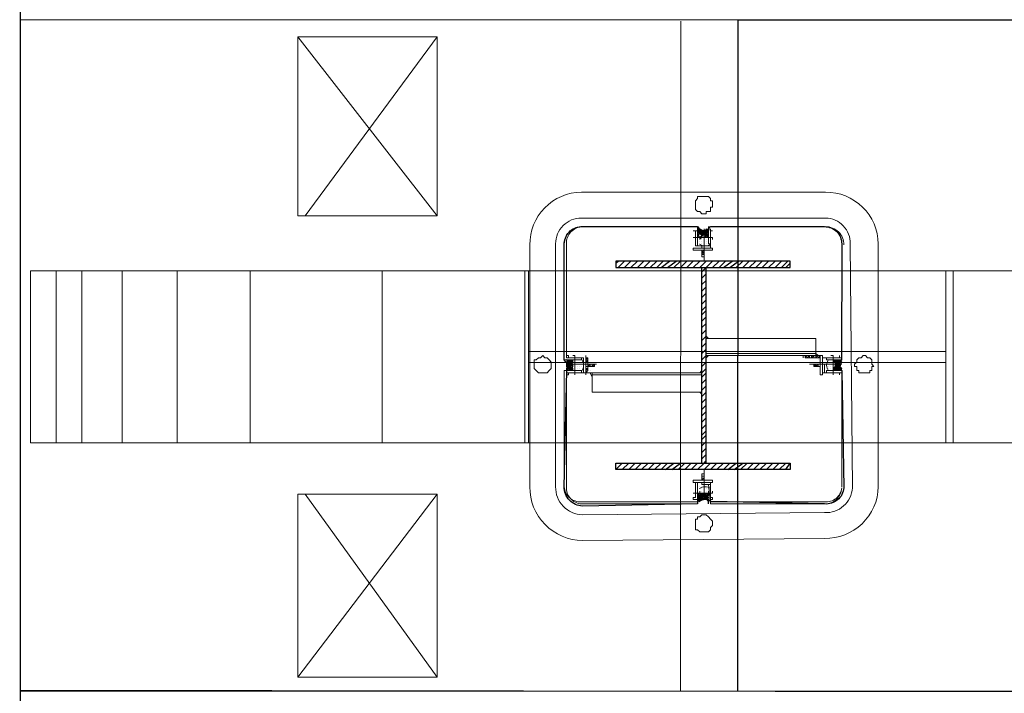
# Model space of a CAD drawing. Header units: millimetres. Extents: x -106827 to 92813, y -35754 to 7831.
# Tile 108 of 150: x -21184 to -18368, y -16429 to -14502. Entities that reach past the tile are written whole.
import ezdxf
from ezdxf.xclip import XClip

# ---------------------------------------------------------------- set-up
doc = ezdxf.new("R2010")
doc.units = ezdxf.units.MM
doc.header["$XCLIPFRAME"] = 2
for name, color, linetype, lineweight in [('General Arrangement Plan$1$A-WALL', 113, 'Continuous', 9), ('General Arrangement Plan$1$Finishes', 5, 'Continuous', 13), ('General Arrangement Plan$1$MEI-EXISTING COLUMN', 5, 'Continuous', 15), ('General Arrangement Plan$1$Wall Hatch', 8, 'Continuous', 0)]:
    doc.layers.add(name, color=color, linetype=linetype, lineweight=lineweight)
doc.layers.add('General Arrangement Plan$1$MH- (Structural Elements)Strc-4', color=7, linetype='Continuous', lineweight=0, true_color=0xb85b00)

# ---------------------------------------------------------------- blocks, each defined once
blk = doc.blocks.new('General Arrangement Plan$1$VDVEV')
at = {"layer": 'General Arrangement Plan$1$MH- (Structural Elements)Strc-4', "lineweight": 5}
blk.add_lwpolyline([(490.4, 2629.6), (490.4, 3005.2), (0, 3005.2), (0, 2629.6)], dxfattribs=at)
at = {"layer": 'General Arrangement Plan$1$MH- (Structural Elements)Strc-4', "lineweight": 9}
for points in [[(490.4, 2608.7), (490.4, 2629.6), (0, 2629.6), (0, 2608.7)], [(490.4, 1419.1), (0, 1419.1), (0, 1408.7), (490.4, 1408.7)]]:
    blk.add_lwpolyline(points, close=True, dxfattribs=at)
for points in [[(0, 2608.7), (0, 1419.1)], [(229.6, 1419.1), (229.6, 2608.7)], [(260.9, 1419.1), (260.9, 2608.7)], [(490.4, 1419.1), (490.4, 2608.7)], [(0, 1408.7), (0, 0), (490.4, 0), (490.4, 1408.7)], [(0, 1001.7), (490.4, 1001.7)]]:
    blk.add_lwpolyline(points, dxfattribs=at)
at = {"layer": 'General Arrangement Plan$1$MH- (Structural Elements)Strc-4', "lineweight": 0}
for points in [[(0, 626.1), (490.4, 626.1)], [(0, 417.4), (490.4, 417.4)], [(0, 260.9), (490.4, 260.9)], [(0, 146.1), (490.4, 146.1)], [(0, 73), (490.4, 73)]]:
    blk.add_lwpolyline(points, dxfattribs=at)
blk = doc.blocks.new('General Arrangement Plan$1$EAFERGV')
at = {"lineweight": 20}
for points in [[(479.8, 372.1), (-31.5, -24.5)], [(-31.5, 372.1), (479.8, -3.6)], [(1272.8, 372.1), (1794.5, -24.5)], [(1794.5, 372.1), (1272.8, -3.6)]]:
    blk.add_lwpolyline(points, dxfattribs=at)
for points in [[(-31.5, 372.1), (-31.5, -24.5), (479.8, -24.5), (479.8, 372.1)], [(1794.5, 372.1), (1794.5, -24.5), (1272.8, -24.5), (1272.8, 372.1)]]:
    blk.add_lwpolyline(points, close=True, dxfattribs=at)
blk = doc.blocks.new('General Arrangement Plan$1$EFVRFEVREV')
blk.add_blockref('General Arrangement Plan$1$EAFERGV', (-648, 786.2))
at = {"layer": 'General Arrangement Plan$1$MH- (Structural Elements)Strc-4'}
blk.add_blockref('General Arrangement Plan$1$VDVEV', (-11.7, 0), dxfattribs=at)
blk = doc.blocks.new('General Arrangement Plan$1$1223')
at = {"layer": 'General Arrangement Plan$1$MEI-EXISTING COLUMN', "lineweight": 5}
for points in [[(495966.2, 154363.2, -0.414222), (495809.9, 154210.1), (495106.8, 154210.1, -0.414222), (494953.7, 154360.1), (494953.7, 155069.5, -0.414222), (495103.7, 155222.6), (495809.9, 155222.6, -0.414222), (495959.9, 155066.4), (495966.2, 154363.2)], [(495028.7, 155069.5, -0.414229), (495103.7, 155141.4), (495813.1, 155147.6, -0.414229), (495884.9, 155066.4), (495891.2, 154363.2, -0.414229), (495809.9, 154285.1), (495103.7, 154285.1, -0.414229), (495028.7, 154360.1), (495028.7, 155069.5)], [(495472.4, 155091.4), (495466.2, 155091.4), (495472.4, 155097.6), (495466.2, 155091.4), (495472.4, 155103.9), (495459.9, 155097.6), (495472.4, 155110.1), (495459.9, 155097.6), (495472.4, 155103.9), (495459.9, 155110.1), (495472.4, 155097.6), (495459.9, 155110.1), (495453.7, 155110.1), (495459.9, 155110.1), (495453.7, 155103.9), (495466.2, 155091.4), (495453.7, 155103.9), (495472.4, 155091.4), (495453.7, 155110.1), (495471.4, 155093.5, 0.279405), (495441.2, 155097.6), (495453.7, 155110.1), (495441.2, 155097.6), (495453.7, 155110.1), (495441.2, 155091.4), (495453.7, 155103.9), (495447.4, 155091.4), (495453.7, 155103.9), (495441.2, 155116.4), (495453.7, 155097.6), (495441.2, 155110.1), (495453.7, 155097.6), (495441.2, 155110.1), (495441.2, 155116.4), (495441.2, 155110.1), (495447.4, 155116.4, 0.324086), (495472.4, 155116.4), (495472.4, 155110.1), (495466.2, 155116.4), (495472.4, 155110.1), (495453.7, 155097.6), (495472.4, 155116.4), (495453.7, 155103.9), (495466.2, 155116.4)], [(495060.8, 154736, -0.324206), (495059.9, 154703.9), (495072.4, 154716.4), (495066.2, 154710.1), (495066.2, 154716.4), (495078.7, 154697.6), (495066.2, 154716.4), (495078.7, 154697.6), (495066.2, 154710.1), (495072.4, 154697.6), (495066.2, 154710.1)], [(495059.9, 154722.6), (495072.4, 154716.4), (495059.9, 154728.9), (495078.7, 154716.4), (495066.2, 154697.6), (495078.7, 154716.4), (495059.9, 154697.6), (495072.4, 154716.4), (495084.9, 154703.9), (495072.4, 154716.4), (495089, 154704.9, -0.279211), (495084.9, 154728.9), (495078.7, 154728.9), (495084.9, 154722.6), (495072.4, 154728.9), (495078.7, 154722.6), (495072.4, 154716.4), (495059.9, 154722.6)], [(495847.4, 154728.9), (495853.7, 154728.9), (495847.4, 154728.9), (495847.4, 154722.6), (495841.2, 154728.9), (495847.4, 154722.6), (495841.2, 154728.9), (495828.7, 154722.6), (495841.2, 154728.9), (495828.7, 154716.4), (495847.4, 154728.9), (495834.9, 154716.4), (495853.7, 154697.6), (495834.9, 154716.4), (495847.4, 154697.6), (495847.4, 154703.9), (495841.2, 154697.6), (495847.4, 154710.1), (495834.9, 154697.6), (495847.4, 154703.9), (495841.2, 154716.4), (495847.4, 154710.1), (495847.4, 154716.4), (495841.2, 154716.4), (495847.4, 154722.6), (495841.2, 154716.4), (495828.7, 154703.9), (495841.2, 154716.4), (495828.7, 154703.9), (495834.9, 154697.6), (495828.7, 154703.9), (495834.9, 154697.6), (495847.4, 154716.4), (495828.7, 154697.6, 0.279211), (495834.9, 154728.9), (495828.7, 154722.6), (495834.9, 154728.9), (495828.7, 154728.9)], [(495441.2, 154316.4), (495453.7, 154328.9), (495441.2, 154316.4), (495453.7, 154335.1), (495441.2, 154322.6), (495453.7, 154335.1), (495441.2, 154322.6), (495447.4, 154316.4), (495441.2, 154322.6), (495440.3, 154317.3, -0.324086), (495472.4, 154316.4), (495466.2, 154316.4), (495472.4, 154322.6), (495466.2, 154316.4), (495453.7, 154322.6), (495441.2, 154335.1), (495453.7, 154322.6), (495447.4, 154335.1), (495453.7, 154328.9), (495453.7, 154335.1), (495459.9, 154335.1), (495453.7, 154328.9), (495459.9, 154335.1), (495472.4, 154328.9), (495466.2, 154335.1), (495472.4, 154328.9), (495459.9, 154316.4), (495472.4, 154328.9), (495459.9, 154316.4), (495472.4, 154335.1), (495453.7, 154316.4), (495459.9, 154316.4), (495453.7, 154322.6), (495453.7, 154316.4), (495453.7, 154322.6), (495447.4, 154316.4), (495453.7, 154328.9), (495466.2, 154335.1, -0.279405), (495441.2, 154335.1), (495447.4, 154335.1), (495441.2, 154328.9), (495447.4, 154335.1), (495441.2, 154328.9)]]:
    blk.add_lwpolyline(points, format="xyb", dxfattribs=at)
for points in [[(495478.7, 155178.9), (495478.7, 155185.1), (495478.7, 155191.4), (495478.7, 155197.6), (495472.4, 155197.6), (495472.4, 155203.9), (495466.2, 155203.9), (495459.9, 155203.9), (495459.9, 155210.1), (495453.7, 155203.9), (495447.4, 155203.9), (495441.2, 155203.9), (495434.9, 155197.6), (495434.9, 155191.4), (495428.7, 155185.1), (495428.7, 155178.9), (495434.9, 155172.6), (495434.9, 155166.4), (495441.2, 155160.1), (495447.4, 155160.1), (495453.7, 155153.9), (495459.9, 155153.9), (495459.9, 155160.1), (495466.2, 155160.1), (495472.4, 155160.1), (495472.4, 155166.4), (495478.7, 155166.4), (495478.7, 155172.6)], [(495103.7, 155116.4), (495434.9, 155116.4), (495434.9, 155072.6), (495441.2, 155072.6), (495441.2, 155116.4)], [(495478.7, 155116.4), (495478.7, 155072.6), (495472.4, 155072.6), (495472.4, 155116.4), (495809.9, 155116.4)], [(495484.9, 155091.4), (495428.7, 155091.4)], [(495053.7, 154735.1), (495053.7, 155066.4)], [(495428.7, 155053.9), (495484.9, 155053.9), (495484.9, 155060.1), (495428.7, 155060.1)], [(495378.7, 154722.6), (495378.7, 155041.4), (495428.7, 155041.4), (495428.7, 154722.6)], [(495016.2, 154716.4), (495016.2, 154722.6), (495009.9, 154722.6), (495009.9, 154728.9), (495009.9, 154735.1), (495003.7, 154735.1), (494997.4, 154735.1), (494997.4, 154741.4), (494991.2, 154741.4), (494984.9, 154741.4), (494978.7, 154741.4), (494978.7, 154735.1), (494972.4, 154735.1), (494966.2, 154728.9), (494966.2, 154722.6), (494966.2, 154716.4), (494966.2, 154710.1), (494966.2, 154703.9), (494966.2, 154697.6), (494972.4, 154697.6), (494978.7, 154691.4), (494984.9, 154691.4), (494991.2, 154691.4), (494997.4, 154691.4), (495003.7, 154691.4), (495009.9, 154697.6), (495009.9, 154703.9), (495016.2, 154710.1)], [(495072.4, 154728.9), (495078.7, 154716.4), (495066.2, 154728.9), (495078.7, 154716.4), (495066.2, 154728.9), (495059.9, 154722.6), (495072.4, 154728.9), (495066.2, 154722.6)], [(495084.9, 154685.1), (495084.9, 154741.4)], [(495122.4, 154741.4), (495122.4, 154685.1), (495116.2, 154685.1), (495116.2, 154741.4)], [(495791.2, 154685.1), (495791.2, 154741.4), (495797.4, 154741.4), (495797.4, 154685.1)], [(495828.7, 154741.4), (495828.7, 154685.1)], [(495847.4, 154716.4), (495828.7, 154728.9), (495847.4, 154716.4), (495834.9, 154728.9)], [(495941.2, 154716.4), (495941.2, 154722.6), (495941.2, 154728.9), (495934.9, 154735.1), (495928.7, 154735.1), (495922.4, 154741.4), (495916.2, 154741.4), (495909.9, 154741.4), (495903.7, 154735.1), (495897.4, 154728.9), (495891.2, 154722.6), (495891.2, 154716.4), (495891.2, 154710.1), (495897.4, 154703.9), (495897.4, 154697.6), (495903.7, 154697.6), (495903.7, 154691.4), (495909.9, 154691.4), (495916.2, 154691.4), (495922.4, 154691.4), (495928.7, 154691.4), (495934.9, 154691.4), (495934.9, 154697.6), (495941.2, 154703.9), (495941.2, 154710.1)], [(495534.9, 154710.1), (495534.9, 154391.4), (495478.7, 154391.4), (495478.7, 154710.1)], [(495428.7, 154341.4), (495484.9, 154341.4)], [(495453.7, 154316.4), (495441.2, 154328.9), (495453.7, 154316.4), (495441.2, 154335.1)], [(495472.4, 154316.4), (495453.7, 154328.9), (495472.4, 154316.4), (495453.7, 154335.1)], [(495478.7, 154247.6), (495478.7, 154253.9), (495478.7, 154260.1), (495472.4, 154266.4), (495466.2, 154272.6), (495459.9, 154272.6), (495453.7, 154272.6), (495447.4, 154272.6), (495441.2, 154266.4), (495434.9, 154260.1), (495434.9, 154253.9), (495428.7, 154247.6), (495434.9, 154241.4), (495434.9, 154235.1), (495441.2, 154228.9), (495441.2, 154222.6), (495447.4, 154222.6), (495453.7, 154222.6), (495459.9, 154222.6), (495466.2, 154222.6), (495472.4, 154228.9), (495478.7, 154235.1), (495478.7, 154241.4)]]:
    blk.add_lwpolyline(points, close=True, dxfattribs=at)
at = {"layer": 'General Arrangement Plan$1$MEI-EXISTING COLUMN', "lineweight": 25}
blk.add_lwpolyline([(495440.3, 155115.5, 0.324086), (495472.4, 155116.4), (495813.1, 155122.6, -0.414249), (495859.9, 155066.4), (495852.8, 154736, 0.324206), (495853.7, 154697.6), (495859.9, 154697.6), (495866.2, 154363.2, -0.414249), (495809.9, 154310.1), (495473.3, 154317.3, 0.324086), (495441.2, 154310.1), (495106.8, 154310.1, -0.414249), (495053.7, 154360.1), (495053.7, 154697.6), (495060.8, 154703, 0.324206), (495059.9, 154728.9), (495053.7, 154735.1), (495053.7, 155066.4, -0.414249), (495103.7, 155116.4), (495440.3, 155115.5)], format="xyb", dxfattribs=at)
at = {"layer": 'General Arrangement Plan$1$MEI-EXISTING COLUMN', "lineweight": 5}
for points in [[(495106.8, 155122.6, 0.414249), (495053.7, 155069.5, -0.414258)], [(495813.1, 155116.4, -0.414258), (495853.7, 155066.4), (495853.7, 154735.1), (495803.7, 154735.1), (495803.7, 154728.9), (495859.9, 154735.1), (495859.9, 155066.4, 0.414249)], [(495853.7, 154360.1), (495853.7, 154697.6), (495803.7, 154697.6), (495859.9, 154697.6), (495859.9, 154360.1, -0.414249), (495809.9, 154316.4), (495478.7, 154316.4), (495478.7, 154360.1), (495472.4, 154360.1), (495472.4, 154310.1), (495809.9, 154310.1, 0.414258)], [(495103.7, 154316.4), (495434.9, 154316.4), (495434.9, 154360.1), (495441.2, 154360.1), (495441.2, 154310.1), (495103.7, 154310.1, -0.414249), (495053.7, 154363.2, 0.414258)]]:
    blk.add_lwpolyline(points, format="xyb", close=True, dxfattribs=at)
for points in [[(495434.9, 155116.4), (495434.9, 155116.4)], [(495441.2, 155116.4), (495441.2, 155116.4)], [(495441.2, 155116.4), (495441.2, 155116.4)], [(495441.2, 155116.4), (495441.2, 155116.4)], [(495453.7, 155116.4), (495453.7, 155022.6)], [(495472.4, 155116.4), (495472.4, 155116.4)], [(495472.4, 155116.4), (495472.4, 155116.4)], [(495478.7, 155116.4), (495478.7, 155116.4)], [(495428.7, 155110.1), (495428.7, 155110.1)], [(495434.9, 155060.1), (495434.9, 155110.1), (495428.7, 155110.1), (495434.9, 155110.1), (495434.9, 155060.1), (495478.7, 155060.1), (495478.7, 155110.1), (495478.7, 155066.4), (495453.7, 155066.4), (495453.7, 155060.1)], [(495453.7, 155097.6), (495441.2, 155103.9), (495447.4, 155091.4), (495441.2, 155103.9), (495447.4, 155110.1), (495441.2, 155103.9), (495453.7, 155110.1)], [(495441.2, 155097.6), (495447.4, 155091.4), (495441.2, 155097.6)], [(495441.2, 155091.4), (495441.2, 155091.4)], [(495441.2, 155091.4), (495441.2, 155091.4)], [(495441.2, 155091.4), (495441.2, 155091.4)], [(495447.4, 155110.1), (495453.7, 155103.9), (495447.4, 155110.1)], [(495447.4, 155091.4), (495447.4, 155091.4)], [(495447.4, 155091.4), (495447.4, 155091.4)], [(495447.4, 155091.4), (495447.4, 155091.4)], [(495447.4, 155091.4), (495447.4, 155091.4)], [(495447.4, 155091.4), (495447.4, 155091.4)], [(495453.7, 155110.1), (495453.7, 155110.1)], [(495453.7, 155097.6), (495453.7, 155097.6)], [(495453.7, 155097.6), (495459.9, 155097.6), (495453.7, 155097.6)], [(495453.7, 155091.4), (495453.7, 155091.4)], [(495453.7, 155091.4), (495453.7, 155091.4)], [(495453.7, 155091.4), (495453.7, 155091.4)], [(495453.7, 155091.4), (495453.7, 155091.4)], [(495453.7, 155091.4), (495453.7, 155091.4)], [(495453.7, 155091.4), (495453.7, 155091.4)], [(495459.9, 155091.4), (495459.9, 155091.4)], [(495459.9, 155091.4), (495459.9, 155091.4)], [(495459.9, 155091.4), (495459.9, 155091.4)], [(495459.9, 155091.4), (495459.9, 155091.4)], [(495459.9, 155091.4), (495459.9, 155091.4)], [(495466.2, 155110.1), (495472.4, 155103.9), (495466.2, 155110.1)], [(495466.2, 155091.4), (495466.2, 155091.4)], [(495466.2, 155091.4), (495466.2, 155091.4)], [(495466.2, 155091.4), (495466.2, 155091.4)], [(495466.2, 155091.4), (495466.2, 155091.4)], [(495478.7, 155110.1), (495484.9, 155110.1), (495478.7, 155110.1)], [(495441.2, 155085.1), (495441.2, 155085.1)], [(495441.2, 155085.1), (495441.2, 155085.1)], [(495441.2, 155085.1), (495441.2, 155085.1)], [(495441.2, 155085.1), (495441.2, 155085.1)], [(495441.2, 155078.9), (495441.2, 155078.9)], [(495441.2, 155078.9), (495441.2, 155078.9)], [(495441.2, 155078.9), (495441.2, 155078.9)], [(495441.2, 155078.9), (495441.2, 155078.9)], [(495441.2, 155072.6), (495441.2, 155072.6)], [(495447.4, 155085.1), (495447.4, 155085.1)], [(495447.4, 155085.1), (495447.4, 155085.1)], [(495447.4, 155085.1), (495447.4, 155085.1)], [(495447.4, 155085.1), (495447.4, 155085.1)], [(495447.4, 155085.1), (495447.4, 155085.1)], [(495447.4, 155085.1), (495447.4, 155085.1)], [(495447.4, 155078.9), (495447.4, 155078.9)], [(495447.4, 155078.9), (495447.4, 155078.9)], [(495447.4, 155078.9), (495447.4, 155078.9)], [(495447.4, 155078.9), (495447.4, 155078.9)], [(495447.4, 155072.6), (495447.4, 155072.6)], [(495447.4, 155072.6), (495447.4, 155072.6)], [(495447.4, 155072.6), (495447.4, 155072.6)], [(495447.4, 155072.6), (495447.4, 155072.6)], [(495453.7, 155085.1), (495453.7, 155085.1)], [(495453.7, 155085.1), (495453.7, 155085.1)], [(495453.7, 155085.1), (495453.7, 155085.1)], [(495453.7, 155085.1), (495453.7, 155085.1)], [(495453.7, 155078.9), (495453.7, 155078.9)], [(495453.7, 155078.9), (495453.7, 155078.9)], [(495453.7, 155078.9), (495453.7, 155078.9)], [(495453.7, 155078.9), (495453.7, 155078.9)], [(495453.7, 155078.9), (495453.7, 155078.9)], [(495453.7, 155078.9), (495453.7, 155078.9)], [(495453.7, 155078.9), (495453.7, 155078.9)], [(495453.7, 155078.9), (495453.7, 155078.9)], [(495453.7, 155072.6), (495453.7, 155072.6)], [(495453.7, 155072.6), (495453.7, 155072.6)], [(495453.7, 155072.6), (495453.7, 155072.6)], [(495453.7, 155072.6), (495453.7, 155072.6)], [(495453.7, 155072.6), (495453.7, 155072.6)], [(495453.7, 155072.6), (495453.7, 155072.6)], [(495453.7, 155066.4), (495453.7, 155066.4)], [(495459.9, 155085.1), (495459.9, 155085.1)], [(495459.9, 155085.1), (495459.9, 155085.1)], [(495459.9, 155085.1), (495459.9, 155085.1)], [(495459.9, 155085.1), (495459.9, 155085.1)], [(495459.9, 155085.1), (495459.9, 155085.1)], [(495459.9, 155078.9), (495459.9, 155078.9)], [(495459.9, 155078.9), (495459.9, 155078.9)], [(495459.9, 155078.9), (495459.9, 155078.9)], [(495459.9, 155078.9), (495459.9, 155078.9)], [(495459.9, 155078.9), (495459.9, 155078.9)], [(495459.9, 155072.6), (495459.9, 155072.6)], [(495459.9, 155072.6), (495459.9, 155072.6)], [(495459.9, 155072.6), (495459.9, 155072.6)], [(495459.9, 155072.6), (495459.9, 155072.6)], [(495459.9, 155060.1), (495459.9, 155060.1)], [(495466.2, 155085.1), (495466.2, 155085.1)], [(495466.2, 155085.1), (495466.2, 155085.1)], [(495466.2, 155085.1), (495466.2, 155085.1)], [(495466.2, 155085.1), (495466.2, 155085.1)], [(495466.2, 155085.1), (495466.2, 155085.1)], [(495466.2, 155078.9), (495466.2, 155078.9)], [(495466.2, 155078.9), (495466.2, 155078.9)], [(495466.2, 155078.9), (495466.2, 155078.9)], [(495466.2, 155078.9), (495466.2, 155078.9)], [(495466.2, 155078.9), (495466.2, 155078.9)], [(495466.2, 155078.9), (495466.2, 155078.9)], [(495466.2, 155072.6), (495466.2, 155072.6)], [(495466.2, 155072.6), (495466.2, 155072.6)], [(495466.2, 155072.6), (495466.2, 155072.6)], [(495466.2, 155072.6), (495466.2, 155072.6)], [(495466.2, 155072.6), (495466.2, 155072.6)], [(495472.4, 155085.1), (495472.4, 155085.1)], [(495472.4, 155085.1), (495472.4, 155085.1)], [(495472.4, 155085.1), (495472.4, 155085.1)], [(495472.4, 155078.9), (495472.4, 155078.9)], [(495472.4, 155078.9), (495472.4, 155078.9)], [(495472.4, 155078.9), (495472.4, 155078.9)], [(495472.4, 155078.9), (495472.4, 155078.9)], [(495428.7, 155047.6), (495422.4, 155041.4), (495422.4, 154722.6)], [(495428.7, 155053.9), (495434.9, 155047.6), (495434.9, 155053.9), (495441.2, 155053.9), (495478.7, 155053.9), (495428.7, 155053.9), (495428.7, 155003.9), (495434.9, 155003.9)], [(495428.7, 155047.6), (495434.9, 155041.4), (495428.7, 155041.4)], [(495434.9, 155035.1), (495428.7, 155035.1), (495434.9, 155028.9), (495428.7, 155028.9)], [(495434.9, 155010.1), (495434.9, 155047.6)], [(495441.2, 155047.6), (495441.2, 155047.6)], [(495453.7, 155053.9), (495447.4, 155053.9)], [(495453.7, 155053.9), (495453.7, 155035.1), (495459.9, 155035.1)], [(495459.9, 155053.9), (495459.9, 155035.1), (495453.7, 155035.1), (495459.9, 155035.1), (495453.7, 155041.4), (495459.9, 155041.4), (495453.7, 155041.4)], [(495453.7, 155047.6), (495459.9, 155047.6), (495453.7, 155047.6), (495459.9, 155041.4)], [(495459.9, 155053.9), (495459.9, 155053.9)], [(495472.4, 155053.9), (495466.2, 155053.9)], [(495434.9, 155022.6), (495428.7, 155022.6), (495434.9, 155016.4)], [(495428.7, 155016.4), (495434.9, 155010.1), (495428.7, 155010.1)], [(495428.7, 155010.1), (495428.7, 155010.1)], [(495059.9, 154735.1), (495103.7, 154735.1), (495103.7, 154728.9), (495053.7, 154728.9)], [(495053.7, 154735.1), (495053.7, 154735.1)], [(495053.7, 154728.9), (495053.7, 154728.9)], [(495059.9, 154728.9), (495066.2, 154728.9), (495059.9, 154728.9)], [(495059.9, 154716.4), (495153.7, 154716.4)], [(495116.2, 154735.1), (495066.2, 154735.1), (495066.2, 154741.4), (495066.2, 154735.1), (495109.9, 154735.1), (495109.9, 154691.4), (495066.2, 154691.4), (495066.2, 154697.6), (495078.7, 154710.1), (495072.4, 154697.6), (495078.7, 154710.1)], [(495066.2, 154741.4), (495066.2, 154741.4)], [(495084.9, 154722.6), (495072.4, 154716.4), (495084.9, 154728.9), (495066.2, 154716.4), (495078.7, 154728.9), (495066.2, 154716.4), (495078.7, 154728.9)], [(495109.9, 154722.6), (495109.9, 154697.6), (495066.2, 154697.6), (495066.2, 154685.1), (495066.2, 154691.4)], [(495066.2, 154716.4), (495066.2, 154716.4)], [(495078.7, 154716.4), (495078.7, 154710.1), (495078.7, 154716.4)], [(495084.9, 154728.9), (495084.9, 154728.9)], [(495084.9, 154728.9), (495084.9, 154728.9)], [(495084.9, 154728.9), (495084.9, 154728.9)], [(495084.9, 154722.6), (495084.9, 154722.6)], [(495084.9, 154722.6), (495084.9, 154722.6)], [(495084.9, 154722.6), (495084.9, 154722.6)], [(495084.9, 154722.6), (495084.9, 154722.6)], [(495084.9, 154716.4), (495084.9, 154716.4)], [(495084.9, 154716.4), (495084.9, 154716.4)], [(495084.9, 154716.4), (495084.9, 154716.4)], [(495084.9, 154716.4), (495084.9, 154716.4)], [(495084.9, 154716.4), (495084.9, 154716.4)], [(495084.9, 154716.4), (495084.9, 154716.4)], [(495084.9, 154716.4), (495084.9, 154716.4)], [(495091.2, 154728.9), (495091.2, 154728.9)], [(495091.2, 154728.9), (495091.2, 154728.9)], [(495091.2, 154728.9), (495091.2, 154728.9)], [(495091.2, 154728.9), (495091.2, 154728.9)], [(495091.2, 154728.9), (495091.2, 154728.9)], [(495091.2, 154722.6), (495091.2, 154722.6)], [(495091.2, 154722.6), (495091.2, 154722.6)], [(495091.2, 154722.6), (495091.2, 154722.6)], [(495091.2, 154722.6), (495091.2, 154722.6)], [(495091.2, 154722.6), (495091.2, 154722.6)], [(495091.2, 154722.6), (495091.2, 154722.6)], [(495091.2, 154716.4), (495091.2, 154716.4)], [(495091.2, 154716.4), (495091.2, 154716.4)], [(495091.2, 154716.4), (495091.2, 154716.4)], [(495091.2, 154716.4), (495091.2, 154716.4)], [(495091.2, 154716.4), (495091.2, 154716.4)], [(495091.2, 154716.4), (495091.2, 154716.4)], [(495091.2, 154716.4), (495091.2, 154716.4)], [(495091.2, 154716.4), (495091.2, 154716.4)], [(495097.4, 154728.9), (495097.4, 154728.9)], [(495097.4, 154728.9), (495097.4, 154728.9)], [(495097.4, 154728.9), (495097.4, 154728.9)], [(495097.4, 154728.9), (495097.4, 154728.9)], [(495097.4, 154722.6), (495097.4, 154722.6)], [(495097.4, 154722.6), (495097.4, 154722.6)], [(495097.4, 154722.6), (495097.4, 154722.6)], [(495097.4, 154722.6), (495097.4, 154722.6)], [(495097.4, 154716.4), (495097.4, 154716.4)], [(495097.4, 154716.4), (495097.4, 154716.4)], [(495097.4, 154716.4), (495097.4, 154716.4)], [(495097.4, 154716.4), (495097.4, 154716.4)], [(495097.4, 154716.4), (495097.4, 154716.4)], [(495097.4, 154716.4), (495097.4, 154716.4)], [(495097.4, 154716.4), (495097.4, 154716.4)], [(495097.4, 154716.4), (495097.4, 154716.4)], [(495097.4, 154716.4), (495097.4, 154716.4)], [(495103.7, 154728.9), (495103.7, 154728.9)], [(495103.7, 154728.9), (495103.7, 154728.9)], [(495103.7, 154722.6), (495103.7, 154722.6)], [(495103.7, 154722.6), (495103.7, 154722.6)], [(495103.7, 154722.6), (495103.7, 154722.6)], [(495103.7, 154716.4), (495103.7, 154716.4)], [(495103.7, 154716.4), (495103.7, 154716.4)], [(495103.7, 154716.4), (495103.7, 154716.4)], [(495103.7, 154716.4), (495103.7, 154716.4)], [(495103.7, 154716.4), (495103.7, 154716.4)], [(495103.7, 154716.4), (495103.7, 154716.4)], [(495109.9, 154722.6), (495109.9, 154722.6)], [(495109.9, 154716.4), (495109.9, 154716.4)], [(495134.9, 154716.4), (495134.9, 154710.1), (495134.9, 154716.4), (495134.9, 154710.1), (495128.7, 154716.4), (495128.7, 154710.1), (495122.4, 154716.4), (495141.2, 154716.4)], [(495122.4, 154716.4), (495122.4, 154710.1), (495141.2, 154710.1), (495141.2, 154716.4), (495141.2, 154710.1)], [(495141.2, 154716.4), (495141.2, 154716.4)], [(495372.4, 154722.6), (495378.7, 154728.9)], [(495434.9, 154722.6), (495428.7, 154728.9)], [(495847.4, 154716.4), (495759.9, 154716.4)], [(495784.9, 154716.4), (495791.2, 154710.1), (495772.4, 154710.1), (495772.4, 154716.4), (495791.2, 154716.4)], [(495772.4, 154716.4), (495772.4, 154710.1), (495772.4, 154716.4)], [(495772.4, 154710.1), (495772.4, 154716.4)], [(495778.7, 154716.4), (495778.7, 154710.1), (495778.7, 154716.4), (495778.7, 154710.1)], [(495784.9, 154716.4), (495784.9, 154710.1), (495784.9, 154716.4)], [(495797.4, 154710.1), (495803.7, 154710.1), (495803.7, 154735.1), (495847.4, 154735.1), (495847.4, 154741.4), (495841.2, 154741.4), (495841.2, 154735.1), (495797.4, 154735.1), (495797.4, 154697.6), (495847.4, 154697.6), (495847.4, 154685.1), (495841.2, 154685.1), (495841.2, 154691.4), (495797.4, 154691.4)], [(495797.4, 154722.6), (495797.4, 154722.6)], [(495803.7, 154716.4), (495803.7, 154716.4)], [(495809.9, 154728.9), (495809.9, 154728.9)], [(495809.9, 154728.9), (495809.9, 154728.9)], [(495809.9, 154722.6), (495809.9, 154722.6)], [(495809.9, 154722.6), (495809.9, 154722.6)], [(495809.9, 154722.6), (495809.9, 154722.6)], [(495809.9, 154722.6), (495809.9, 154722.6)], [(495809.9, 154722.6), (495809.9, 154722.6)], [(495809.9, 154722.6), (495809.9, 154722.6)], [(495809.9, 154716.4), (495809.9, 154716.4)], [(495809.9, 154716.4), (495809.9, 154716.4)], [(495809.9, 154716.4), (495809.9, 154716.4)], [(495809.9, 154716.4), (495809.9, 154716.4)], [(495809.9, 154716.4), (495809.9, 154716.4)], [(495809.9, 154716.4), (495809.9, 154716.4)], [(495809.9, 154716.4), (495809.9, 154716.4)], [(495809.9, 154716.4), (495809.9, 154716.4)], [(495816.2, 154728.9), (495816.2, 154728.9)], [(495816.2, 154728.9), (495816.2, 154728.9)], [(495816.2, 154728.9), (495816.2, 154728.9)], [(495816.2, 154728.9), (495816.2, 154728.9)], [(495816.2, 154728.9), (495816.2, 154728.9)], [(495816.2, 154722.6), (495816.2, 154722.6)], [(495816.2, 154722.6), (495816.2, 154722.6)], [(495816.2, 154722.6), (495816.2, 154722.6)], [(495816.2, 154722.6), (495816.2, 154722.6)], [(495816.2, 154722.6), (495816.2, 154722.6)], [(495816.2, 154716.4), (495816.2, 154716.4)], [(495816.2, 154716.4), (495816.2, 154716.4)], [(495816.2, 154716.4), (495816.2, 154716.4)], [(495816.2, 154716.4), (495816.2, 154716.4)], [(495816.2, 154716.4), (495816.2, 154716.4)], [(495816.2, 154716.4), (495816.2, 154716.4)], [(495816.2, 154716.4), (495816.2, 154716.4)], [(495822.4, 154728.9), (495822.4, 154728.9)], [(495822.4, 154728.9), (495822.4, 154728.9)], [(495822.4, 154728.9), (495822.4, 154728.9)], [(495822.4, 154728.9), (495822.4, 154728.9)], [(495822.4, 154722.6), (495822.4, 154722.6)], [(495822.4, 154722.6), (495822.4, 154722.6)], [(495822.4, 154722.6), (495822.4, 154722.6)], [(495822.4, 154722.6), (495822.4, 154722.6)], [(495822.4, 154722.6), (495822.4, 154722.6)], [(495822.4, 154716.4), (495822.4, 154716.4)], [(495822.4, 154716.4), (495822.4, 154716.4)], [(495822.4, 154716.4), (495822.4, 154716.4)], [(495822.4, 154716.4), (495822.4, 154716.4)], [(495822.4, 154716.4), (495822.4, 154716.4)], [(495828.7, 154728.9), (495828.7, 154728.9)], [(495828.7, 154728.9), (495828.7, 154728.9)], [(495828.7, 154728.9), (495828.7, 154728.9)], [(495841.2, 154716.4), (495828.7, 154728.9), (495841.2, 154716.4)], [(495828.7, 154722.6), (495828.7, 154722.6)], [(495828.7, 154722.6), (495828.7, 154722.6)], [(495828.7, 154722.6), (495828.7, 154722.6)], [(495828.7, 154722.6), (495828.7, 154722.6)], [(495828.7, 154710.1), (495847.4, 154697.6), (495828.7, 154716.4), (495834.9, 154716.4), (495828.7, 154710.1), (495834.9, 154716.4), (495828.7, 154716.4), (495834.9, 154716.4), (495828.7, 154722.6)], [(495828.7, 154716.4), (495828.7, 154716.4)], [(495828.7, 154716.4), (495828.7, 154716.4)], [(495828.7, 154716.4), (495828.7, 154716.4)], [(495828.7, 154716.4), (495828.7, 154716.4)], [(495828.7, 154716.4), (495828.7, 154716.4)], [(495828.7, 154716.4), (495828.7, 154716.4)], [(495853.7, 154728.9), (495834.9, 154716.4), (495853.7, 154728.9)], [(495847.4, 154735.1), (495847.4, 154735.1)], [(495853.7, 154728.9), (495853.7, 154728.9)], [(495853.7, 154728.9), (495853.7, 154728.9)], [(495859.9, 154735.1), (495859.9, 154735.1)], [(495059.9, 154697.6), (495103.7, 154697.6), (495053.7, 154697.6), (495053.7, 154360.1), (495053.7, 154697.6)], [(495053.7, 154697.6), (495053.7, 154697.6)], [(495084.9, 154703.9), (495078.7, 154697.6), (495084.9, 154703.9), (495072.4, 154697.6), (495059.9, 154703.9), (495066.2, 154697.6), (495059.9, 154703.9), (495059.9, 154697.6)], [(495084.9, 154710.1), (495084.9, 154710.1)], [(495084.9, 154710.1), (495084.9, 154710.1)], [(495084.9, 154710.1), (495084.9, 154710.1)], [(495084.9, 154710.1), (495084.9, 154710.1)], [(495084.9, 154710.1), (495084.9, 154710.1)], [(495084.9, 154710.1), (495084.9, 154710.1)], [(495084.9, 154703.9), (495084.9, 154703.9)], [(495084.9, 154703.9), (495084.9, 154703.9)], [(495084.9, 154703.9), (495084.9, 154703.9)], [(495084.9, 154703.9), (495084.9, 154703.9)], [(495091.2, 154710.1), (495091.2, 154710.1)], [(495091.2, 154710.1), (495091.2, 154710.1)], [(495091.2, 154710.1), (495091.2, 154710.1)], [(495091.2, 154710.1), (495091.2, 154710.1)], [(495091.2, 154710.1), (495091.2, 154710.1)], [(495091.2, 154710.1), (495091.2, 154710.1)], [(495091.2, 154703.9), (495091.2, 154703.9)], [(495091.2, 154703.9), (495091.2, 154703.9)], [(495091.2, 154703.9), (495091.2, 154703.9)], [(495091.2, 154703.9), (495091.2, 154703.9)], [(495091.2, 154697.6), (495091.2, 154697.6)], [(495091.2, 154697.6), (495091.2, 154697.6)], [(495097.4, 154710.1), (495097.4, 154710.1)], [(495097.4, 154710.1), (495097.4, 154710.1)], [(495097.4, 154710.1), (495097.4, 154710.1)], [(495097.4, 154710.1), (495097.4, 154710.1)], [(495097.4, 154710.1), (495097.4, 154710.1)], [(495097.4, 154703.9), (495097.4, 154703.9)], [(495097.4, 154703.9), (495097.4, 154703.9)], [(495097.4, 154703.9), (495097.4, 154703.9)], [(495097.4, 154703.9), (495097.4, 154703.9)], [(495097.4, 154697.6), (495097.4, 154697.6)], [(495097.4, 154697.6), (495097.4, 154697.6)], [(495097.4, 154697.6), (495097.4, 154697.6)], [(495097.4, 154697.6), (495097.4, 154697.6)], [(495103.7, 154710.1), (495103.7, 154710.1)], [(495103.7, 154710.1), (495103.7, 154710.1)], [(495103.7, 154710.1), (495103.7, 154710.1)], [(495103.7, 154710.1), (495103.7, 154710.1)], [(495103.7, 154703.9), (495103.7, 154703.9)], [(495103.7, 154703.9), (495103.7, 154703.9)], [(495103.7, 154703.9), (495103.7, 154703.9)], [(495103.7, 154697.6), (495103.7, 154697.6)], [(495109.9, 154710.1), (495116.2, 154710.1)], [(495472.4, 154710.1), (495478.7, 154703.9)], [(495484.9, 154391.4), (495484.9, 154710.1)], [(495541.2, 154710.1), (495534.9, 154703.9)], [(495809.9, 154710.1), (495809.9, 154710.1)], [(495809.9, 154710.1), (495809.9, 154710.1)], [(495809.9, 154710.1), (495809.9, 154710.1)], [(495809.9, 154710.1), (495809.9, 154710.1)], [(495809.9, 154710.1), (495809.9, 154710.1)], [(495809.9, 154703.9), (495809.9, 154703.9)], [(495809.9, 154703.9), (495809.9, 154703.9)], [(495809.9, 154703.9), (495809.9, 154703.9)], [(495809.9, 154703.9), (495809.9, 154703.9)], [(495816.2, 154710.1), (495816.2, 154710.1)], [(495816.2, 154710.1), (495816.2, 154710.1)], [(495816.2, 154710.1), (495816.2, 154710.1)], [(495816.2, 154710.1), (495816.2, 154710.1)], [(495816.2, 154710.1), (495816.2, 154710.1)], [(495816.2, 154710.1), (495816.2, 154710.1)], [(495816.2, 154703.9), (495816.2, 154703.9)], [(495816.2, 154703.9), (495816.2, 154703.9)], [(495816.2, 154703.9), (495816.2, 154703.9)], [(495816.2, 154703.9), (495816.2, 154703.9)], [(495816.2, 154703.9), (495816.2, 154703.9)], [(495816.2, 154703.9), (495816.2, 154703.9)], [(495816.2, 154697.6), (495816.2, 154697.6)], [(495816.2, 154697.6), (495816.2, 154697.6)], [(495822.4, 154710.1), (495822.4, 154710.1)], [(495822.4, 154710.1), (495822.4, 154710.1)], [(495822.4, 154710.1), (495822.4, 154710.1)], [(495822.4, 154710.1), (495822.4, 154710.1)], [(495822.4, 154710.1), (495822.4, 154710.1)], [(495822.4, 154703.9), (495822.4, 154703.9)], [(495822.4, 154703.9), (495822.4, 154703.9)], [(495822.4, 154703.9), (495822.4, 154703.9)], [(495822.4, 154703.9), (495822.4, 154703.9)], [(495822.4, 154703.9), (495822.4, 154703.9)], [(495828.7, 154710.1), (495828.7, 154710.1)], [(495828.7, 154710.1), (495828.7, 154710.1)], [(495828.7, 154710.1), (495828.7, 154710.1)], [(495828.7, 154710.1), (495828.7, 154710.1)], [(495841.2, 154697.6), (495828.7, 154710.1), (495841.2, 154697.6)], [(495828.7, 154703.9), (495828.7, 154703.9)], [(495828.7, 154703.9), (495828.7, 154703.9)], [(495828.7, 154703.9), (495828.7, 154703.9)], [(495828.7, 154703.9), (495828.7, 154703.9)], [(495853.7, 154703.9), (495847.4, 154697.6), (495853.7, 154703.9)], [(495853.7, 154697.6), (495853.7, 154697.6)], [(495853.7, 154697.6), (495853.7, 154697.6)], [(495859.9, 154697.6), (495859.9, 154697.6)], [(495428.7, 154372.6), (495478.7, 154372.6), (495478.7, 154422.6), (495478.7, 154385.1), (495478.7, 154391.4)], [(495453.7, 154316.4), (495453.7, 154403.9)], [(495478.7, 154416.4), (495478.7, 154422.6)], [(495478.7, 154397.6), (495478.7, 154403.9), (495478.7, 154410.1)], [(495428.7, 154372.6), (495428.7, 154372.6)], [(495484.9, 154372.6), (495428.7, 154372.6), (495484.9, 154372.6)], [(495459.9, 154366.4), (495434.9, 154366.4), (495434.9, 154316.4), (495428.7, 154316.4), (495428.7, 154322.6), (495434.9, 154322.6), (495434.9, 154366.4), (495478.7, 154366.4), (495478.7, 154316.4), (495484.9, 154316.4), (495484.9, 154322.6), (495478.7, 154322.6), (495478.7, 154372.6)], [(495478.7, 154378.9), (495478.7, 154372.6), (495472.4, 154378.9), (495434.9, 154378.9)], [(495434.9, 154372.6), (495434.9, 154378.9), (495441.2, 154372.6)], [(495434.9, 154372.6), (495434.9, 154372.6)], [(495441.2, 154378.9), (495447.4, 154372.6), (495447.4, 154378.9)], [(495459.9, 154378.9), (495459.9, 154397.6), (495453.7, 154397.6), (495453.7, 154378.9), (495459.9, 154378.9), (495453.7, 154385.1), (495459.9, 154385.1), (495453.7, 154385.1)], [(495453.7, 154397.6), (495453.7, 154397.6)], [(495453.7, 154391.4), (495459.9, 154391.4), (495453.7, 154391.4), (495459.9, 154391.4), (495453.7, 154397.6)], [(495453.7, 154372.6), (495453.7, 154378.9)], [(495453.7, 154366.4), (495453.7, 154372.6)], [(495459.9, 154372.6), (495459.9, 154378.9)], [(495466.2, 154372.6), (495466.2, 154378.9), (495472.4, 154372.6)], [(495472.4, 154385.1), (495472.4, 154385.1)], [(495491.2, 154391.4), (495478.7, 154385.1)], [(495441.2, 154353.9), (495441.2, 154353.9)], [(495441.2, 154353.9), (495441.2, 154353.9)], [(495441.2, 154353.9), (495441.2, 154353.9)], [(495441.2, 154353.9), (495441.2, 154353.9)], [(495441.2, 154347.6), (495441.2, 154347.6)], [(495441.2, 154347.6), (495441.2, 154347.6)], [(495441.2, 154347.6), (495441.2, 154347.6)], [(495441.2, 154347.6), (495441.2, 154347.6)], [(495447.4, 154360.1), (495447.4, 154360.1)], [(495447.4, 154360.1), (495447.4, 154360.1)], [(495447.4, 154353.9), (495447.4, 154353.9)], [(495447.4, 154353.9), (495447.4, 154353.9)], [(495447.4, 154353.9), (495447.4, 154353.9)], [(495447.4, 154353.9), (495447.4, 154353.9)], [(495447.4, 154353.9), (495447.4, 154353.9)], [(495447.4, 154353.9), (495447.4, 154353.9)], [(495447.4, 154347.6), (495447.4, 154347.6)], [(495447.4, 154347.6), (495447.4, 154347.6)], [(495447.4, 154347.6), (495447.4, 154347.6)], [(495447.4, 154347.6), (495447.4, 154347.6)], [(495447.4, 154347.6), (495447.4, 154347.6)], [(495447.4, 154347.6), (495447.4, 154347.6)], [(495453.7, 154366.4), (495453.7, 154366.4)], [(495453.7, 154360.1), (495453.7, 154360.1)], [(495453.7, 154360.1), (495453.7, 154360.1)], [(495453.7, 154353.9), (495453.7, 154353.9)], [(495453.7, 154353.9), (495453.7, 154353.9)], [(495453.7, 154353.9), (495453.7, 154353.9)], [(495453.7, 154353.9), (495453.7, 154353.9)], [(495453.7, 154353.9), (495453.7, 154353.9)], [(495453.7, 154353.9), (495453.7, 154353.9)], [(495453.7, 154347.6), (495453.7, 154347.6)], [(495453.7, 154347.6), (495453.7, 154347.6)], [(495453.7, 154347.6), (495453.7, 154347.6)], [(495453.7, 154347.6), (495453.7, 154347.6)], [(495453.7, 154347.6), (495453.7, 154347.6)], [(495453.7, 154347.6), (495453.7, 154347.6)], [(495453.7, 154347.6), (495453.7, 154347.6)], [(495459.9, 154366.4), (495459.9, 154366.4)], [(495459.9, 154360.1), (495459.9, 154360.1)], [(495459.9, 154353.9), (495459.9, 154353.9)], [(495459.9, 154353.9), (495459.9, 154353.9)], [(495459.9, 154353.9), (495459.9, 154353.9)], [(495459.9, 154353.9), (495459.9, 154353.9)], [(495459.9, 154353.9), (495459.9, 154353.9)], [(495459.9, 154353.9), (495459.9, 154353.9)], [(495459.9, 154347.6), (495459.9, 154347.6)], [(495459.9, 154347.6), (495459.9, 154347.6)], [(495459.9, 154347.6), (495459.9, 154347.6)], [(495459.9, 154347.6), (495459.9, 154347.6)], [(495459.9, 154347.6), (495459.9, 154347.6)], [(495466.2, 154353.9), (495466.2, 154353.9)], [(495466.2, 154353.9), (495466.2, 154353.9)], [(495466.2, 154353.9), (495466.2, 154353.9)], [(495466.2, 154353.9), (495466.2, 154353.9)], [(495466.2, 154347.6), (495466.2, 154347.6)], [(495466.2, 154347.6), (495466.2, 154347.6)], [(495466.2, 154347.6), (495466.2, 154347.6)], [(495466.2, 154347.6), (495466.2, 154347.6)], [(495472.4, 154353.9), (495472.4, 154353.9)], [(495472.4, 154347.6), (495472.4, 154347.6)], [(495472.4, 154347.6), (495472.4, 154347.6)], [(495472.4, 154347.6), (495472.4, 154347.6)], [(495434.9, 154316.4), (495434.9, 154316.4)], [(495441.2, 154341.4), (495441.2, 154341.4)], [(495441.2, 154341.4), (495441.2, 154341.4)], [(495441.2, 154341.4), (495441.2, 154341.4)], [(495441.2, 154335.1), (495441.2, 154335.1)], [(495441.2, 154316.4), (495441.2, 154316.4)], [(495441.2, 154316.4), (495441.2, 154316.4)], [(495447.4, 154341.4), (495447.4, 154341.4)], [(495447.4, 154341.4), (495447.4, 154341.4)], [(495447.4, 154341.4), (495447.4, 154341.4)], [(495447.4, 154341.4), (495447.4, 154341.4)], [(495447.4, 154341.4), (495447.4, 154341.4)], [(495447.4, 154335.1), (495447.4, 154335.1)], [(495447.4, 154335.1), (495447.4, 154335.1)], [(495447.4, 154335.1), (495447.4, 154335.1)], [(495447.4, 154335.1), (495447.4, 154335.1)], [(495453.7, 154341.4), (495453.7, 154341.4)], [(495453.7, 154341.4), (495453.7, 154341.4)], [(495453.7, 154341.4), (495453.7, 154341.4)], [(495453.7, 154341.4), (495453.7, 154341.4)], [(495453.7, 154341.4), (495453.7, 154341.4)], [(495453.7, 154335.1), (495453.7, 154335.1)], [(495453.7, 154335.1), (495453.7, 154335.1)], [(495453.7, 154322.6), (495472.4, 154335.1), (495453.7, 154322.6)], [(495459.9, 154341.4), (495459.9, 154341.4)], [(495459.9, 154341.4), (495459.9, 154341.4)], [(495459.9, 154341.4), (495459.9, 154341.4)], [(495459.9, 154341.4), (495459.9, 154341.4)], [(495459.9, 154341.4), (495459.9, 154341.4)], [(495459.9, 154341.4), (495459.9, 154341.4)], [(495459.9, 154341.4), (495459.9, 154341.4)], [(495459.9, 154335.1), (495459.9, 154335.1)], [(495459.9, 154335.1), (495459.9, 154335.1)], [(495472.4, 154322.6), (495459.9, 154335.1), (495472.4, 154322.6)], [(495466.2, 154341.4), (495466.2, 154341.4)], [(495466.2, 154341.4), (495466.2, 154341.4)], [(495466.2, 154341.4), (495466.2, 154341.4)], [(495466.2, 154341.4), (495466.2, 154341.4)], [(495466.2, 154341.4), (495466.2, 154341.4)], [(495466.2, 154341.4), (495466.2, 154341.4)], [(495466.2, 154335.1), (495466.2, 154335.1)], [(495472.4, 154335.1), (495466.2, 154335.1), (495472.4, 154335.1)], [(495472.4, 154341.4), (495472.4, 154341.4)], [(495472.4, 154316.4), (495472.4, 154316.4)], [(495434.9, 154310.1), (495434.9, 154310.1)], [(495441.2, 154310.1), (495441.2, 154310.1)], [(495472.4, 154310.1), (495472.4, 154310.1)], [(495478.7, 154310.1), (495478.7, 154310.1)]]:
    blk.add_lwpolyline(points, dxfattribs=at)
at = {"layer": 'General Arrangement Plan$1$MEI-EXISTING COLUMN', "lineweight": 25}
for points in [[(495441.2, 155116.4), (495441.2, 155116.4)], [(495172.4, 154941.4), (495153.7, 154960.1)], [(495172.4, 154953.9), (495159.9, 154966.4)], [(495759.9, 154953.9), (495741.2, 154966.4)], [(495759.9, 154935.1), (495741.2, 154953.9)], [(495172.4, 154922.6), (495153.7, 154941.4)], [(495172.4, 154903.9), (495153.7, 154922.6)], [(495759.9, 154916.4), (495741.2, 154935.1)], [(495759.9, 154897.6), (495741.2, 154916.4)], [(495172.4, 154885.1), (495153.7, 154903.9)], [(495759.9, 154878.9), (495741.2, 154897.6)], [(495172.4, 154866.4), (495153.7, 154885.1)], [(495172.4, 154847.6), (495153.7, 154866.4)], [(495759.9, 154860.1), (495741.2, 154878.9)], [(495759.9, 154841.4), (495741.2, 154860.1)], [(495172.4, 154828.9), (495153.7, 154847.6)], [(495759.9, 154822.6), (495741.2, 154841.4)], [(495172.4, 154810.1), (495153.7, 154828.9)], [(495172.4, 154791.4), (495153.7, 154816.4)], [(495759.9, 154803.9), (495741.2, 154828.9)], [(495759.9, 154785.1), (495741.2, 154810.1)], [(495172.4, 154772.6), (495153.7, 154797.6)], [(495172.4, 154760.1), (495153.7, 154778.9)], [(495759.9, 154772.6), (495741.2, 154791.4)], [(495172.4, 154741.4), (495153.7, 154760.1)], [(495759.9, 154753.9), (495741.2, 154772.6)], [(495759.9, 154735.1), (495741.2, 154753.9)], [(495184.9, 154710.1), (495172.4, 154722.6), (495153.7, 154741.4)], [(495172.4, 154703.9), (495153.7, 154722.6)], [(495741.2, 154722.6), (495172.4, 154722.6)], [(495203.7, 154710.1), (495191.2, 154722.6)], [(495222.4, 154710.1), (495209.9, 154722.6)], [(495241.2, 154710.1), (495228.7, 154722.6)], [(495259.9, 154710.1), (495247.4, 154722.6)], [(495278.7, 154710.1), (495266.2, 154722.6)], [(495297.4, 154710.1), (495284.9, 154722.6)], [(495309.9, 154710.1), (495297.4, 154722.6)], [(495328.7, 154710.1), (495316.2, 154722.6)], [(495347.4, 154710.1), (495334.9, 154722.6)], [(495366.2, 154710.1), (495353.7, 154722.6)], [(495384.9, 154710.1), (495372.4, 154722.6)], [(495403.7, 154710.1), (495391.2, 154722.6)], [(495422.4, 154710.1), (495409.9, 154722.6)], [(495441.2, 154710.1), (495428.7, 154722.6)], [(495459.9, 154710.1), (495447.4, 154722.6)], [(495478.7, 154710.1), (495466.2, 154722.6)], [(495491.2, 154710.1), (495478.7, 154722.6)], [(495509.9, 154710.1), (495497.4, 154722.6)], [(495528.7, 154710.1), (495516.2, 154722.6)], [(495547.4, 154710.1), (495534.9, 154722.6)], [(495566.2, 154710.1), (495553.7, 154722.6)], [(495584.9, 154710.1), (495572.4, 154722.6)], [(495603.7, 154710.1), (495591.2, 154722.6)], [(495622.4, 154710.1), (495609.9, 154722.6)], [(495641.2, 154710.1), (495628.7, 154722.6)], [(495659.9, 154710.1), (495647.4, 154722.6)], [(495672.4, 154710.1), (495659.9, 154722.6)], [(495691.2, 154710.1), (495678.7, 154722.6)], [(495709.9, 154710.1), (495697.4, 154722.6)], [(495728.7, 154710.1), (495716.2, 154722.6)], [(495759.9, 154697.6), (495741.2, 154716.4), (495734.9, 154722.6)], [(495759.9, 154716.4), (495741.2, 154735.1)], [(495859.9, 154728.9), (495853.7, 154728.9)], [(495172.4, 154685.1), (495153.7, 154703.9)], [(495741.2, 154710.1), (495172.4, 154710.1)], [(495759.9, 154678.9), (495741.2, 154697.6)], [(495172.4, 154666.4), (495153.7, 154685.1)], [(495172.4, 154647.6), (495153.7, 154666.4)], [(495759.9, 154660.1), (495741.2, 154678.9)], [(495759.9, 154641.4), (495741.2, 154660.1)], [(495172.4, 154628.9), (495153.7, 154647.6)], [(495172.4, 154610.1), (495153.7, 154635.1)], [(495759.9, 154622.6), (495741.2, 154647.6)], [(495172.4, 154591.4), (495153.7, 154616.4)], [(495759.9, 154603.9), (495741.2, 154628.9)], [(495759.9, 154591.4), (495741.2, 154610.1)], [(495172.4, 154578.9), (495153.7, 154597.6)], [(495172.4, 154560.1), (495153.7, 154578.9)], [(495759.9, 154572.6), (495741.2, 154591.4)], [(495759.9, 154553.9), (495741.2, 154572.6)], [(495172.4, 154541.4), (495153.7, 154560.1)], [(495759.9, 154535.1), (495741.2, 154553.9)], [(495172.4, 154522.6), (495153.7, 154541.4)], [(495172.4, 154503.9), (495153.7, 154522.6)], [(495759.9, 154516.4), (495741.2, 154535.1)], [(495759.9, 154497.6), (495741.2, 154516.4)], [(495172.4, 154485.1), (495153.7, 154503.9)], [(495759.9, 154478.9), (495741.2, 154497.6)], [(495172.4, 154466.4), (495153.7, 154485.1)], [(495159.9, 154460.1), (495153.7, 154466.4)], [(495759.9, 154460.1), (495741.2, 154478.9)], [(495741.2, 154460.1), (495741.2, 154466.4)]]:
    blk.add_lwpolyline(points, dxfattribs=at)
at = {"layer": 'General Arrangement Plan$1$MEI-EXISTING COLUMN', "color": 1, "lineweight": 5}
for points in [[(495428.7, 155091.4), (495428.7, 155091.4)], [(495428.7, 155085.1), (495428.7, 155091.4)], [(495434.9, 155097.6), (495434.9, 155085.1)], [(495434.9, 155091.4), (495434.9, 155091.4)], [(495441.2, 155091.4), (495441.2, 155085.1), (495441.2, 155097.6)], [(495472.4, 155091.4), (495472.4, 155085.1), (495472.4, 155097.6)], [(495478.7, 155091.4), (495478.7, 155085.1), (495478.7, 155097.6)], [(495078.7, 154735.1), (495091.2, 154735.1)], [(495084.9, 154728.9), (495091.2, 154728.9), (495078.7, 154728.9)], [(495084.9, 154741.4), (495084.9, 154741.4)], [(495091.2, 154741.4), (495084.9, 154741.4)], [(495084.9, 154735.1), (495084.9, 154735.1)], [(495822.4, 154741.4), (495828.7, 154741.4)], [(495828.7, 154735.1), (495822.4, 154735.1)], [(495828.7, 154728.9), (495822.4, 154728.9), (495828.7, 154728.9)], [(495828.7, 154741.4), (495828.7, 154741.4)], [(495078.7, 154697.6), (495091.2, 154697.6)], [(495084.9, 154691.4), (495091.2, 154691.4), (495078.7, 154691.4)], [(495084.9, 154703.9), (495084.9, 154703.9)], [(495091.2, 154703.9), (495084.9, 154703.9)], [(495084.9, 154697.6), (495084.9, 154697.6)], [(495822.4, 154703.9), (495828.7, 154703.9)], [(495828.7, 154697.6), (495822.4, 154697.6)], [(495828.7, 154691.4), (495822.4, 154691.4), (495828.7, 154691.4)], [(495828.7, 154703.9), (495828.7, 154703.9)], [(495428.7, 154341.4), (495428.7, 154335.1)], [(495428.7, 154341.4), (495428.7, 154341.4)], [(495434.9, 154335.1), (495434.9, 154341.4)], [(495441.2, 154341.4), (495441.2, 154335.1), (495441.2, 154341.4)], [(495472.4, 154341.4), (495472.4, 154335.1), (495472.4, 154341.4)], [(495478.7, 154341.4), (495478.7, 154335.1), (495478.7, 154341.4)]]:
    blk.add_lwpolyline(points, dxfattribs=at)
at = {"layer": 'General Arrangement Plan$1$MEI-EXISTING COLUMN', "lineweight": 25}
for points in [[(495172.4, 154460.1), (495172.4, 154966.4), (495153.7, 154966.4), (495153.7, 154460.1)], [(495741.2, 154460.1), (495741.2, 154966.4), (495759.9, 154966.4), (495759.9, 154460.1)]]:
    blk.add_lwpolyline(points, close=True, dxfattribs=at)
at = {"layer": 'General Arrangement Plan$1$MEI-EXISTING COLUMN', "lineweight": 5}
for centre, start, end in [((495456.8, 155100.7), 234.0865, 305.9135), ((495081.8, 154719.5), 324.074, 35.926), ((495838, 154719.5), 144.074, 215.926), ((495875.5, 154719.5), 144.074, 215.926), ((495456.8, 154338.2), 54.0865, 125.9135)]:
    blk.add_arc(centre, 28.1, start, end, dxfattribs=at)
blk = doc.blocks.new('General Arrangement Plan')
at = {"layer": 'General Arrangement Plan$1$A-WALL'}
for p, q in [((47.5, 13062.3), (48.7, 14982.1)), ((48.1, 14982.4), (1100.8, 14981.7)), ((1100.8, 14981.7), (2101.3, 14981.1)), ((1937.5, 13062.7), (1938.7, 14978.5)), ((536.4, 13062.3), (462.5, 13062.3)), ((635, 13062.2), (556, 13062.3))]:
    blk.add_line(p, q, dxfattribs=at)
at = {"layer": 'General Arrangement Plan$1$A-WALL', "lineweight": 25}
for p, q in [((2101.3, 14981.1), (2100.1, 13061.3)), ((3096.8, 14980.2), (2101.3, 14981.1)), ((47.5, 13064), (3095.6, 13060.4))]:
    blk.add_line(p, q, dxfattribs=at)
at = {"layer": 'General Arrangement Plan$1$Finishes'}
blk.add_lwpolyline([(49.3, 13061.2), (3100.4, 13061.2), (3100.4, 12911.2), (49.3, 12911.2)], close=True, dxfattribs=at)
at = {"layer": 'General Arrangement Plan$1$Wall Hatch'}
blk.add_lwpolyline([(48.7, 14982.1), (3100.4, 14982.1), (3100.4, 13061.2), (48.7, 13061.2)], close=True, dxfattribs=at)
at = {"xscale": 0.9842500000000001, "yscale": 0.9842500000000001, "zscale": 0.9842500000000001, "rotation": 270}
blk.add_blockref('General Arrangement Plan$1$1223', (-150274.9, 501646.9), dxfattribs=at)
at = {"layer": 'General Arrangement Plan$1$MH- (Structural Elements)Strc-4', "xscale": 1.003446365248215, "yscale": 1.003446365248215, "zscale": 1.003446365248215, "rotation": 270}
blk.add_blockref('General Arrangement Plan$1$EFVRFEVREV', (78.7, 14251.9), dxfattribs=at)

msp = doc.modelspace()

# ---------------------------------------------------------------- block references
at = {"color": 7}
ref = msp.add_blockref('General Arrangement Plan', (-21231.7, -29484.1), dxfattribs=at)
XClip(ref).set_block_clipping_path([(48.7190010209, -107.5186207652), (15251.6043912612, 15253.5715002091)])

doc.saveas('drawing.dxf')
